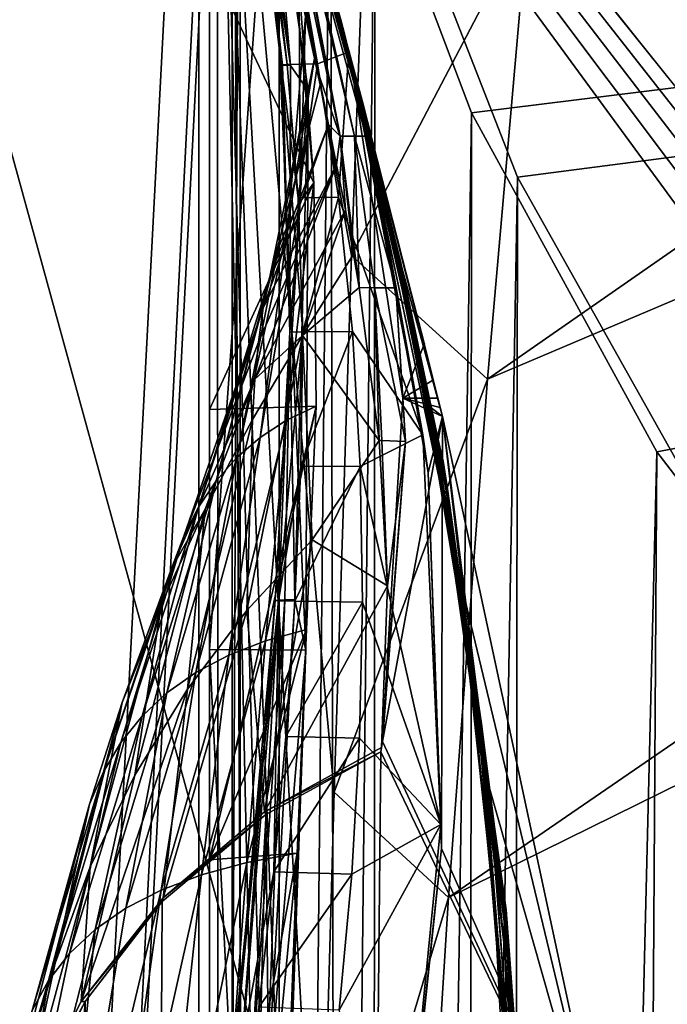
# Model space of a CAD drawing. Header units: metres. Extents: x -1004 to 0, y -808 to 0.
# Tile 47 of 160: x -966 to -918, y -174 to -101. Entities that reach past the tile are written whole.
import ezdxf

# ---------------------------------------------------------------- set-up
doc = ezdxf.new("R2010")
doc.units = ezdxf.units.M

msp = doc.modelspace()

# ---------------------------------------------------------------- linework, layer by layer
at = {"layer": 'None01'}
for points in [[(-951.527527, -65.543846, 163.059708), (-951.527527, -738.401428, 163.059708), (-998.527222, -35.401562, 163.059708)], [(-951.527527, -738.401428, 163.059708), (-968.598267, -746.330383, 163.059708), (-998.527222, -35.401562, 163.059708)], [(-968.598267, -746.330383, 2063.059814), (-951.527527, -738.401428, 2063.059814), (-998.527222, -35.401562, 2063.059814)], [(-998.527222, -35.401562, 2063.059814), (-951.527527, -738.401428, 2063.059814), (-951.527527, -65.543846, 2063.059814)], [(-951.527527, -230.718582, 189.861099), (-951.527527, -313.811188, 184.444244), (-951.527527, -65.543846, 163.059708)], [(-951.527527, -313.811188, 184.444244), (-951.527527, -397.134613, 182.490646), (-951.527527, -65.543846, 163.059708)], [(-951.527527, -65.543846, 163.059708), (-951.527527, -397.134613, 182.490646), (-951.527527, -738.401428, 163.059708)], [(-951.527527, -738.401428, 2063.059814), (-951.527527, -431.996094, 2043.136353), (-951.527527, -65.543846, 2063.059814)], [(-951.527527, -431.996094, 2043.136353), (-951.527527, -364.768219, 2043.003296), (-951.527527, -65.543846, 2063.059814)], [(-951.527527, -65.543846, 2063.059814), (-951.527527, -364.768219, 2043.003296), (-951.527527, -297.582825, 2040.610718)], [(-951.527527, -297.582825, 2040.610718), (-951.527527, -230.515762, 2035.961548), (-951.527527, -65.543846, 2063.059814)], [(-951.527527, -230.515762, 2035.961548), (-951.527527, -163.642868, 2029.060913), (-951.527527, -65.543846, 2063.059814)], [(-951.527527, -65.543846, 2063.059814), (-951.527527, -163.642868, 2029.060913), (-951.527527, -130.302856, 2024.768555)], [(-951.527527, -130.302856, 2024.768555), (-951.527527, -97.03968, 2019.916504), (-951.527527, -65.543846, 2063.059814)], [(-951.527527, -66.081009, 210.95433), (-951.527527, -148.071564, 198.713043), (-951.527527, -65.543846, 163.059708)], [(-951.527527, -65.543846, 163.059708), (-951.527527, -148.071564, 198.713043), (-951.527527, -230.718582, 189.861099)], [(-951.527527, -66.081009, 210.95433), (-947.09491, -86.250534, 207.620117), (-951.527527, -148.071564, 198.713043)], [(-950.884949, -69.922661, 617.920044), (-950.884644, -69.922577, 618.872253), (-941.19519, -103.809006, 617.920044)], [(-950.884949, -69.922661, 617.920044), (-941.19519, -103.809006, 617.920044), (-946.939148, -85.15416, 566.619446)], [(-941.19574, -103.808975, 659.694153), (-950.884644, -69.922577, 659.947876), (-950.884705, -69.923889, 660.920044)], [(-950.884644, -69.922577, 1564.920044), (-941.519653, -102.607643, 1113.927246), (-950.884705, -69.923889, 660.920044)], [(-941.195496, -103.808914, 660.920044), (-941.19574, -103.808975, 659.694153), (-950.884705, -69.923889, 660.920044)], [(-941.53125, -102.478889, 774.292114), (-941.195496, -103.808914, 660.920044), (-950.884705, -69.923889, 660.920044)], [(-941.519653, -102.607643, 1113.927246), (-941.796814, -101.489136, 1000.841492), (-950.884705, -69.923889, 660.920044)], [(-950.884705, -69.923889, 660.920044), (-941.796814, -101.489136, 1000.841492), (-941.800781, -101.447708, 887.614563)], [(-941.53125, -102.478889, 774.292114), (-950.884705, -69.923889, 660.920044), (-941.800781, -101.447708, 887.614563)], [(-950.884644, -69.922577, 1564.920044), (-950.884644, -69.922577, 1565.869141), (-941.195007, -103.808792, 1564.920044)], [(-950.884644, -69.922577, 1565.869141), (-941.186584, -103.839287, 1566.123047), (-941.195007, -103.808792, 1564.920044)], [(-950.884644, -69.922577, 1607.149292), (-945.570801, -88.032204, 1607.920044), (-941.45166, -102.840431, 1606.902344)], [(-941.45166, -102.840431, 1606.902344), (-934.268005, -130.813202, 1566.304321), (-950.884644, -69.922577, 1607.149292)], [(-934.268005, -130.813202, 1566.304321), (-941.186584, -103.839287, 1566.123047), (-950.884644, -69.922577, 1607.149292)], [(-950.884644, -69.922577, 1607.149292), (-941.186584, -103.839287, 1566.123047), (-950.884644, -69.922577, 1565.869141)], [(-934.268555, -130.810028, 619.307373), (-950.884644, -69.922577, 659.947876), (-941.19574, -103.808975, 659.694153)], [(-934.268555, -130.810028, 619.307373), (-940.206848, -107.499344, 619.151855), (-950.884644, -69.922577, 659.947876)], [(-940.206848, -107.499344, 619.151855), (-941.194763, -103.808952, 619.125977), (-950.884644, -69.922577, 659.947876)], [(-950.884644, -69.922577, 659.947876), (-941.194763, -103.808952, 619.125977), (-950.884644, -69.922577, 618.872253)], [(-950.884644, -69.922577, 618.872253), (-941.194763, -103.808952, 619.125977), (-941.19519, -103.809006, 617.920044)], [(-939.053528, -112.470459, 1452.292236), (-950.884644, -69.922577, 1564.920044), (-941.195007, -103.808792, 1564.920044)], [(-940.147827, -108.095726, 1339.614502), (-940.96991, -104.808662, 1226.841309), (-950.884644, -69.922577, 1564.920044)], [(-940.96991, -104.808662, 1226.841309), (-941.519653, -102.607643, 1113.927246), (-950.884644, -69.922577, 1564.920044)], [(-950.884644, -69.922577, 1564.920044), (-939.053528, -112.470459, 1452.292236), (-940.147827, -108.095726, 1339.614502)], [(-948.405212, -85.221779, 412.720001), (-946.211121, -104.775215, 359.402954), (-948.517517, -85.244316, 361.43457)], [(-946.132019, -104.798409, 307.769409), (-948.360352, -85.266853, 310.173492), (-948.517517, -85.244316, 361.43457)], [(-946.211121, -104.775215, 359.402954), (-946.132019, -104.798409, 307.769409), (-948.517517, -85.244316, 361.43457)], [(-945.767578, -104.752022, 411.08374), (-948.405212, -85.221779, 412.720001), (-948.0224, -85.199242, 464.018127)], [(-946.211121, -104.775215, 359.402954), (-948.405212, -85.221779, 412.720001), (-945.767578, -104.752022, 411.08374)], [(-945.532715, -104.821602, 256.205536), (-948.360352, -85.266853, 310.173492), (-946.132019, -104.798409, 307.769409)], [(-945.532715, -104.821602, 256.205536), (-947.934937, -85.289391, 258.948364), (-948.360352, -85.266853, 310.173492)], [(-943.524719, -104.705643, 514.499451), (-948.0224, -85.199242, 464.018127), (-947.481384, -85.176697, 515.318787)], [(-945.767578, -104.752022, 411.08374), (-948.0224, -85.199242, 464.018127), (-943.524719, -104.705643, 514.499451)], [(-947.09491, -86.250534, 207.620117), (-947.934937, -85.289391, 258.948364), (-945.532715, -104.821602, 256.205536)], [(-946.939148, -85.15416, 566.619446), (-943.524719, -104.705643, 514.499451), (-947.481384, -85.176697, 515.318787)], [(-946.939148, -85.15416, 566.619446), (-941.19519, -103.809006, 617.920044), (-943.524719, -104.705643, 514.499451)], [(-947.09491, -86.250534, 207.620117), (-944.380859, -148.124725, 198.7061), (-951.527527, -148.071564, 198.713043)], [(-947.09491, -86.250534, 207.620117), (-944.21875, -106.702522, 204.455399), (-944.380859, -148.124725, 198.7061)], [(-944.21875, -106.702522, 204.455399), (-947.09491, -86.250534, 207.620117), (-945.532715, -104.821602, 256.205536)], [(-941.845093, -110.046165, 1814.920044), (-946.025757, -87.96389, 1764.539551), (-946.174438, -87.94207, 1814.920044)], [(-941.845093, -110.046165, 1814.920044), (-946.174438, -87.94207, 1814.920044), (-945.620544, -92.158539, 1917.032715)], [(-940.786987, -110.053024, 1713.19873), (-946.025757, -87.96389, 1764.539551), (-941.845093, -110.046165, 1814.920044)], [(-945.874084, -87.986664, 1712.333008), (-946.025757, -87.96389, 1764.539551), (-940.786987, -110.053024, 1713.19873)], [(-945.722412, -88.00943, 1660.126465), (-945.874084, -87.986664, 1712.333008), (-940.786987, -110.053024, 1713.19873)], [(-940.786987, -110.053024, 1713.19873), (-939.660706, -110.053299, 1607.925659), (-945.722412, -88.00943, 1660.126465)], [(-939.660706, -110.053299, 1607.925659), (-941.198303, -103.809669, 1607.920044), (-945.722412, -88.00943, 1660.126465)], [(-945.722412, -88.00943, 1660.126465), (-941.198303, -103.809669, 1607.920044), (-945.570801, -88.032204, 1607.920044)], [(-945.570801, -88.032204, 1607.920044), (-941.198303, -103.809669, 1607.920044), (-941.45166, -102.840431, 1606.902344)], [(-944.425171, -101.195656, 1968.070679), (-943.759521, -104.295235, 1935.247681), (-945.620544, -92.158539, 1917.032715)], [(-945.620544, -92.158539, 1917.032715), (-943.759521, -104.295235, 1935.247681), (-943.473145, -105.368233, 1918.047607)], [(-943.473145, -105.368233, 1918.047607), (-941.845093, -110.046165, 1814.920044), (-945.620544, -92.158539, 1917.032715)], [(-951.527527, -130.302856, 2024.768555), (-943.787109, -113.503784, 2022.389526), (-951.527527, -97.03968, 2019.916504)], [(-943.787109, -113.503784, 2022.389526), (-945.310303, -97.03981, 2019.916504), (-951.527527, -97.03968, 2019.916504)], [(-944.891968, -99.005341, 1993.984253), (-945.310303, -97.03981, 2019.916504), (-943.787109, -113.503784, 2022.389526)], [(-944.425171, -101.195656, 1968.070679), (-944.891968, -99.005341, 1993.984253), (-944.812378, -114.907578, 1996.415771)], [(-944.891968, -99.005341, 1993.984253), (-943.787109, -113.503784, 2022.389526), (-944.812378, -114.907578, 1996.415771)], [(-943.759521, -104.295235, 1935.247681), (-944.425171, -101.195656, 1968.070679), (-945.699097, -116.536667, 1970.436768)], [(-944.425171, -101.195656, 1968.070679), (-944.812378, -114.907578, 1996.415771), (-945.699097, -116.536667, 1970.436768)], [(-941.796814, -101.489136, 1000.841492), (-934.223999, -134.113083, 887.675659), (-941.800781, -101.447708, 887.614563)], [(-941.800781, -101.447708, 887.614563), (-934.223999, -134.113083, 887.675659), (-933.908936, -136.174759, 774.361389)], [(-933.908936, -136.174759, 774.361389), (-941.53125, -102.478889, 774.292114), (-941.800781, -101.447708, 887.614563)], [(-937.348022, -119.432922, 1113.927246), (-934.243042, -134.196777, 1000.864014), (-941.796814, -101.489136, 1000.841492)], [(-934.243042, -134.196777, 1000.864014), (-934.223999, -134.113083, 887.675659), (-941.796814, -101.489136, 1000.841492)], [(-937.348022, -119.432922, 1113.927246), (-941.796814, -101.489136, 1000.841492), (-941.519653, -102.607643, 1113.927246)], [(-933.908936, -136.174759, 774.361389), (-935.001526, -130.764908, 660.94458), (-941.53125, -102.478889, 774.292114)], [(-935.001526, -130.764908, 660.94458), (-941.195496, -103.808914, 660.920044), (-941.53125, -102.478889, 774.292114)], [(-940.96991, -104.808662, 1226.841309), (-937.348022, -119.432922, 1113.927246), (-941.519653, -102.607643, 1113.927246)], [(-941.45166, -102.840431, 1606.902344), (-941.198303, -103.809669, 1607.920044), (-941.190796, -103.807701, 1606.895508)], [(-941.45166, -102.840431, 1606.902344), (-941.190796, -103.807701, 1606.895508), (-934.268005, -130.813202, 1566.304321)], [(-941.19519, -103.809006, 617.920044), (-941.980896, -114.562691, 514.106567), (-943.524719, -104.705643, 514.499451)], [(-941.19519, -103.809006, 617.920044), (-935.715576, -132.169846, 617.859741), (-941.980896, -114.562691, 514.106567)], [(-941.198303, -103.809669, 1607.920044), (-939.660706, -110.053299, 1607.925659), (-941.190796, -103.807701, 1606.895508)], [(-941.19574, -103.808975, 659.694153), (-941.195496, -103.808914, 660.920044), (-935.122742, -130.137619, 659.5354)], [(-934.268005, -130.813248, 659.512756), (-934.268555, -130.810028, 619.307373), (-941.19574, -103.808975, 659.694153)], [(-941.19574, -103.808975, 659.694153), (-935.122742, -130.137619, 659.5354), (-934.268005, -130.813248, 659.512756)], [(-941.195496, -103.808914, 660.920044), (-935.001526, -130.764908, 660.94458), (-935.122742, -130.137619, 659.5354)], [(-940.206848, -107.499344, 619.151855), (-941.19519, -103.809006, 617.920044), (-941.194763, -103.808952, 619.125977)], [(-935.715576, -132.169846, 617.859741), (-941.19519, -103.809006, 617.920044), (-940.206848, -107.499344, 619.151855)], [(-932.750244, -143.835297, 1564.866455), (-941.195007, -103.808792, 1564.920044), (-941.186584, -103.839287, 1566.123047)], [(-932.750244, -143.835297, 1564.866455), (-939.053528, -112.470459, 1452.292236), (-941.195007, -103.808792, 1564.920044)], [(-939.660706, -110.053299, 1607.925659), (-937.716309, -121.286781, 1607.962036), (-941.190796, -103.807701, 1606.895508)], [(-941.190796, -103.807701, 1606.895508), (-937.716309, -121.286781, 1607.962036), (-937.197937, -129.448639, 1606.805176)], [(-941.190796, -103.807701, 1606.895508), (-934.268005, -130.813248, 1606.714233), (-934.268005, -130.813202, 1566.304321)], [(-935.601074, -125.398163, 1606.749146), (-941.190796, -103.807701, 1606.895508), (-937.197937, -129.448639, 1606.805176)], [(-932.750244, -143.835297, 1564.866455), (-941.186584, -103.839287, 1566.123047), (-932.752258, -143.826721, 1566.343628)], [(-941.186584, -103.839287, 1566.123047), (-934.268005, -130.813202, 1566.304321), (-932.752258, -143.826721, 1566.343628)], [(-943.340088, -106.249413, 1916.30835), (-943.759521, -104.295235, 1935.247681), (-947.060242, -120.469749, 1918.47937)], [(-947.060242, -120.469749, 1918.47937), (-943.759521, -104.295235, 1935.247681), (-946.447449, -118.3908, 1944.456543)], [(-943.759521, -104.295235, 1935.247681), (-945.699097, -116.536667, 1970.436768), (-946.447449, -118.3908, 1944.456543)], [(-944.957581, -114.608536, 410.299042), (-946.211121, -104.775215, 359.402954), (-945.767578, -104.752022, 411.08374)], [(-944.957581, -114.608536, 410.299042), (-944.621643, -124.533386, 409.539307), (-946.211121, -104.775215, 359.402954)], [(-944.621643, -124.533386, 409.539307), (-945.586365, -124.558578, 305.499756), (-946.211121, -104.775215, 359.402954)], [(-946.211121, -104.775215, 359.402954), (-945.586365, -124.558578, 305.499756), (-946.132019, -104.798409, 307.769409)], [(-945.586365, -124.558578, 305.499756), (-945.532715, -104.821602, 256.205536), (-946.132019, -104.798409, 307.769409)], [(-944.957581, -114.608536, 410.299042), (-945.767578, -104.752022, 411.08374), (-943.524719, -104.705643, 514.499451)], [(-944.21875, -106.702522, 204.455399), (-945.532715, -104.821602, 256.205536), (-945.586365, -124.558578, 305.499756)], [(-943.524719, -104.705643, 514.499451), (-941.980896, -114.562691, 514.106567), (-944.957581, -114.608536, 410.299042)], [(-943.759521, -104.295235, 1935.247681), (-943.340088, -106.249413, 1916.30835), (-943.473145, -105.368233, 1918.047607)], [(-936.725037, -122.72876, 1226.853516), (-940.96991, -104.808662, 1226.841309), (-940.147827, -108.095726, 1339.614502)], [(-940.96991, -104.808662, 1226.841309), (-936.725037, -122.72876, 1226.853516), (-937.348022, -119.432922, 1113.927246)], [(-943.473145, -105.368233, 1918.047607), (-943.340088, -106.249413, 1916.30835), (-942.720947, -109.182549, 1889.853027)], [(-943.473145, -105.368233, 1918.047607), (-942.720947, -109.182549, 1889.853027), (-941.845093, -110.046165, 1814.920044)], [(-942.720947, -109.182549, 1889.853027), (-943.340088, -106.249413, 1916.30835), (-947.060242, -120.469749, 1918.47937)], [(-945.2146, -144.378586, 225.172958), (-944.21875, -106.702522, 204.455399), (-945.586365, -124.558578, 305.499756)], [(-944.380859, -148.124725, 198.7061), (-944.21875, -106.702522, 204.455399), (-945.2146, -144.378586, 225.172958)], [(-934.268555, -130.810028, 619.307373), (-935.336853, -134.949615, 619.279358), (-940.206848, -107.499344, 619.151855)], [(-935.336853, -134.949615, 619.279358), (-935.715576, -132.169846, 617.859741), (-940.206848, -107.499344, 619.151855)], [(-935.789063, -127.650375, 1339.64624), (-936.725037, -122.72876, 1226.853516), (-940.147827, -108.095726, 1339.614502)], [(-939.053528, -112.470459, 1452.292236), (-935.789063, -127.650375, 1339.64624), (-940.147827, -108.095726, 1339.614502)], [(-942.108704, -112.181427, 1864.78418), (-942.720947, -109.182549, 1889.853027), (-947.542419, -122.773277, 1892.509155)], [(-942.720947, -109.182549, 1889.853027), (-947.060242, -120.469749, 1918.47937), (-947.542419, -122.773277, 1892.509155)], [(-942.720947, -109.182549, 1889.853027), (-942.108704, -112.181427, 1864.78418), (-941.845093, -110.046165, 1814.920044)], [(-941.845093, -110.046165, 1814.920044), (-942.108704, -112.181427, 1864.78418), (-941.463135, -115.508835, 1838.854248)], [(-940.452332, -121.259209, 1797.731079), (-940.786987, -110.053024, 1713.19873), (-941.845093, -110.046165, 1814.920044)], [(-941.845093, -110.046165, 1814.920044), (-940.869568, -118.784576, 1814.920166), (-940.452332, -121.259209, 1797.731079)], [(-941.463135, -115.508835, 1838.854248), (-940.869568, -118.784576, 1814.920166), (-941.845093, -110.046165, 1814.920044)], [(-939.300842, -121.27903, 1713.610474), (-940.786987, -110.053024, 1713.19873), (-940.452332, -121.259209, 1797.731079)], [(-939.300842, -121.27903, 1713.610474), (-937.716309, -121.286781, 1607.962036), (-940.786987, -110.053024, 1713.19873)], [(-937.716309, -121.286781, 1607.962036), (-939.660706, -110.053299, 1607.925659), (-940.786987, -110.053024, 1713.19873)], [(-941.463135, -115.508835, 1838.854248), (-942.108704, -112.181427, 1864.78418), (-948.169434, -128.053329, 1840.604492)], [(-948.169434, -128.053329, 1840.604492), (-942.108704, -112.181427, 1864.78418), (-947.907227, -125.301193, 1866.549561)], [(-942.108704, -112.181427, 1864.78418), (-947.542419, -122.773277, 1892.509155), (-947.907227, -125.301193, 1866.549561)], [(-934.540283, -134.200165, 1452.327759), (-939.053528, -112.470459, 1452.292236), (-932.750244, -143.835297, 1564.866455)], [(-939.053528, -112.470459, 1452.292236), (-934.540283, -134.200165, 1452.327759), (-935.789063, -127.650375, 1339.64624)], [(-943.630615, -130.046631, 2024.733398), (-943.787109, -113.503784, 2022.389526), (-951.527527, -130.302856, 2024.768555)], [(-944.812378, -114.907578, 1996.415771), (-943.787109, -113.503784, 2022.389526), (-945.811768, -131.091965, 1998.718994)], [(-943.787109, -113.503784, 2022.389526), (-943.630615, -130.046631, 2024.733398), (-945.811768, -131.091965, 1998.718994)], [(-945.699097, -116.536667, 1970.436768), (-944.812378, -114.907578, 1996.415771), (-947.771545, -132.361847, 1972.676636)], [(-944.812378, -114.907578, 1996.415771), (-945.811768, -131.091965, 1998.718994), (-947.771545, -132.361847, 1972.676636)], [(-941.980896, -114.562691, 514.106567), (-944.621643, -124.533386, 409.539307), (-944.957581, -114.608536, 410.299042)], [(-941.980896, -114.562691, 514.106567), (-940.927551, -124.508194, 513.726135), (-944.621643, -124.533386, 409.539307)], [(-935.715576, -132.169846, 617.859741), (-940.927551, -124.508194, 513.726135), (-941.980896, -114.562691, 514.106567)], [(-944.650208, -124.801277, 1813.895874), (-941.463135, -115.508835, 1838.854248), (-948.169434, -128.053329, 1840.604492)], [(-944.650208, -124.801277, 1813.895874), (-940.869568, -118.784576, 1814.920166), (-941.463135, -115.508835, 1838.854248)], [(-946.447449, -118.3908, 1944.456543), (-945.699097, -116.536667, 1970.436768), (-949.509827, -133.856033, 1946.612671)], [(-945.699097, -116.536667, 1970.436768), (-947.771545, -132.361847, 1972.676636), (-949.509827, -133.856033, 1946.612671)], [(-949.509827, -133.856033, 1946.612671), (-951.029114, -135.57431, 1920.532959), (-946.447449, -118.3908, 1944.456543)], [(-951.029114, -135.57431, 1920.532959), (-947.060242, -120.469749, 1918.47937), (-946.447449, -118.3908, 1944.456543)], [(-940.452332, -121.259209, 1797.731079), (-940.869568, -118.784576, 1814.920166), (-944.650208, -124.801277, 1813.895874)], [(-936.725037, -122.72876, 1226.853516), (-933.966858, -136.434616, 1113.927246), (-937.348022, -119.432922, 1113.927246)], [(-937.348022, -119.432922, 1113.927246), (-933.966858, -136.434616, 1113.927246), (-934.243042, -134.196777, 1000.864014)], [(-947.542419, -122.773277, 1892.509155), (-947.060242, -120.469749, 1918.47937), (-952.333984, -137.516464, 1894.443481)], [(-947.060242, -120.469749, 1918.47937), (-951.029114, -135.57431, 1920.532959), (-952.333984, -137.516464, 1894.443481)], [(-938.969543, -132.585068, 1726.532471), (-940.452332, -121.259209, 1797.731079), (-944.650208, -124.801277, 1813.895874)], [(-938.969543, -132.585068, 1726.532471), (-939.300842, -121.27903, 1713.610474), (-940.452332, -121.259209, 1797.731079)], [(-938.775208, -132.593384, 1714.006226), (-939.300842, -121.27903, 1713.610474), (-938.969543, -132.585068, 1726.532471)], [(-938.775208, -132.593384, 1714.006226), (-937.016113, -132.661545, 1608.031738), (-939.300842, -121.27903, 1713.610474)], [(-937.016113, -132.661545, 1608.031738), (-937.716309, -121.286781, 1607.962036), (-939.300842, -121.27903, 1713.610474)], [(-937.716309, -121.286781, 1607.962036), (-937.016113, -132.661545, 1608.031738), (-937.197937, -129.448639, 1606.805176)], [(-947.907227, -125.301193, 1866.549561), (-947.542419, -122.773277, 1892.509155), (-953.436462, -139.682297, 1868.349976)], [(-947.542419, -122.773277, 1892.509155), (-952.333984, -137.516464, 1894.443481), (-953.436462, -139.682297, 1868.349976)], [(-933.396423, -140.837204, 1226.865601), (-936.725037, -122.72876, 1226.853516), (-935.789063, -127.650375, 1339.64624)], [(-933.396423, -140.837204, 1226.865601), (-933.966858, -136.434616, 1113.927246), (-936.725037, -122.72876, 1226.853516)], [(-946.427734, -144.412262, 277.274628), (-945.586365, -124.558578, 305.499756), (-946.670227, -144.429108, 303.384949)], [(-946.670227, -144.429108, 303.384949), (-945.586365, -124.558578, 305.499756), (-946.423096, -144.462784, 355.698334)], [(-946.427734, -144.412262, 277.274628), (-945.9422, -144.395432, 251.202225), (-945.586365, -124.558578, 305.499756)], [(-945.586365, -124.558578, 305.499756), (-944.621643, -124.533386, 409.539307), (-946.423096, -144.462784, 355.698334)], [(-946.423096, -144.462784, 355.698334), (-944.621643, -124.533386, 409.539307), (-944.75293, -134.500809, 408.806305)], [(-945.9422, -144.395432, 251.202225), (-945.2146, -144.378586, 225.172958), (-945.586365, -124.558578, 305.499756)], [(-944.621643, -124.533386, 409.539307), (-940.927551, -124.508194, 513.726135), (-944.75293, -134.500809, 408.806305)], [(-944.75293, -134.500809, 408.806305), (-940.927551, -124.508194, 513.726135), (-940.35907, -134.515167, 513.359131)], [(-940.927551, -124.508194, 513.726135), (-935.715576, -132.169846, 617.859741), (-940.35907, -134.515167, 513.359131)], [(-954.350098, -142.071625, 1842.258301), (-948.169434, -128.053329, 1840.604492), (-947.907227, -125.301193, 1866.549561)], [(-953.436462, -139.682297, 1868.349976), (-954.350098, -142.071625, 1842.258301), (-947.907227, -125.301193, 1866.549561)], [(-943.910583, -139.95018, 1710.803101), (-944.650208, -124.801277, 1813.895874), (-948.754211, -145.171112, 1711.220215)], [(-944.650208, -124.801277, 1813.895874), (-948.341797, -131.02951, 1814.677612), (-948.754211, -145.171112, 1711.220215)], [(-948.341797, -131.02951, 1814.677612), (-944.650208, -124.801277, 1813.895874), (-948.169434, -128.053329, 1840.604492)], [(-938.969543, -132.585068, 1726.532471), (-944.650208, -124.801277, 1813.895874), (-943.910583, -139.95018, 1710.803101)], [(-937.197937, -129.448639, 1606.805176), (-934.931274, -128.104813, 1606.731567), (-935.601074, -125.398163, 1606.749146)], [(-951.837708, -137.676758, 1815.437378), (-948.169434, -128.053329, 1840.604492), (-954.350098, -142.071625, 1842.258301)], [(-951.837708, -137.676758, 1815.437378), (-948.341797, -131.02951, 1814.677612), (-948.169434, -128.053329, 1840.604492)], [(-934.598816, -129.458817, 1606.7229), (-934.931274, -128.104813, 1606.731567), (-937.197937, -129.448639, 1606.805176)], [(-932.532349, -147.411484, 1339.677979), (-933.396423, -140.837204, 1226.865601), (-935.789063, -127.650375, 1339.64624)], [(-934.540283, -134.200165, 1452.327759), (-932.532349, -147.411484, 1339.677979), (-935.789063, -127.650375, 1339.64624)], [(-937.197937, -129.448639, 1606.805176), (-937.016113, -132.661545, 1608.031738), (-938.702515, -154.88063, 1606.828857)], [(-937.197937, -129.448639, 1606.805176), (-938.702515, -154.88063, 1606.828857), (-934.268005, -130.813248, 1606.714233)], [(-934.433228, -130.135971, 1606.718506), (-937.197937, -129.448639, 1606.805176), (-934.268005, -130.813248, 1606.714233)], [(-934.433228, -130.135971, 1606.718506), (-934.598816, -129.458817, 1606.7229), (-937.197937, -129.448639, 1606.805176)], [(-951.527527, -163.642868, 2029.060913), (-944.341858, -146.590912, 2026.936768), (-943.630615, -130.046631, 2024.733398)], [(-951.527527, -163.642868, 2029.060913), (-943.630615, -130.046631, 2024.733398), (-951.527527, -130.302856, 2024.768555)], [(-945.811768, -131.091965, 1998.718994), (-943.630615, -130.046631, 2024.733398), (-947.373047, -147.430542, 2000.883057)], [(-947.373047, -147.430542, 2000.883057), (-943.630615, -130.046631, 2024.733398), (-944.341858, -146.590912, 2026.936768)], [(-935.122742, -130.137619, 659.5354), (-935.001526, -130.764908, 660.94458), (-930.834656, -158.155579, 659.426208)], [(-935.122742, -130.137619, 659.5354), (-930.834656, -158.155579, 659.426208), (-934.268005, -130.813248, 659.512756)], [(-948.754211, -145.171112, 1711.220215), (-948.341797, -131.02951, 1814.677612), (-953.166199, -151.002762, 1711.625244)], [(-948.341797, -131.02951, 1814.677612), (-951.837708, -137.676758, 1815.437378), (-953.166199, -151.002762, 1711.625244)], [(-947.771545, -132.361847, 1972.676636), (-945.811768, -131.091965, 1998.718994), (-950.105713, -148.492645, 1974.780518)], [(-950.105713, -148.492645, 1974.780518), (-945.811768, -131.091965, 1998.718994), (-947.373047, -147.430542, 2000.883057)], [(-934.268005, -130.813248, 1606.714233), (-938.702515, -154.88063, 1606.828857), (-920.940735, -192.999664, 1606.365234)], [(-934.343506, -162.811096, 619.305359), (-935.336853, -134.949615, 619.279358), (-934.268555, -130.810028, 619.307373)], [(-935.001526, -130.764908, 660.94458), (-930.837341, -158.108261, 661.018005), (-930.834656, -158.155579, 659.426208)], [(-930.837341, -158.108261, 661.018005), (-935.001526, -130.764908, 660.94458), (-933.908936, -136.174759, 774.361389)], [(-920.938354, -193.000595, 619.656433), (-934.343506, -162.811096, 619.305359), (-934.268555, -130.810028, 619.307373)], [(-920.938354, -193.000595, 619.656433), (-934.268555, -130.810028, 619.307373), (-934.268005, -130.813248, 659.512756)], [(-934.268005, -130.813202, 1566.304321), (-934.268005, -130.813248, 1606.714233), (-920.940674, -192.999664, 1566.653198)], [(-934.268005, -130.813202, 1566.304321), (-920.940674, -192.999664, 1566.653198), (-932.752258, -143.826721, 1566.343628)], [(-934.268005, -130.813248, 1606.714233), (-920.940735, -192.999664, 1606.365234), (-920.940674, -192.999664, 1566.653198)], [(-920.940735, -192.999664, 659.163818), (-920.938354, -193.000595, 619.656433), (-934.268005, -130.813248, 659.512756)], [(-934.268005, -130.813248, 659.512756), (-930.834656, -158.155579, 659.426208), (-920.940735, -192.999664, 659.163818)], [(-949.509827, -133.856033, 1946.612671), (-947.771545, -132.361847, 1972.676636), (-952.539612, -149.776993, 1948.636963)], [(-952.539612, -149.776993, 1948.636963), (-947.771545, -132.361847, 1972.676636), (-950.105713, -148.492645, 1974.780518)], [(-938.332947, -143.360947, 1667.273682), (-938.969543, -132.585068, 1726.532471), (-943.910583, -139.95018, 1710.803101)], [(-940.35907, -134.515167, 513.359131), (-935.715576, -132.169846, 617.859741), (-934.387817, -161.021835, 617.679321)], [(-938.332947, -143.360947, 1667.273682), (-938.775208, -132.593384, 1714.006226), (-938.969543, -132.585068, 1726.532471)], [(-938.799927, -155.328033, 1608.268555), (-937.016113, -132.661545, 1608.031738), (-938.332947, -143.360947, 1667.273682)], [(-937.016113, -132.661545, 1608.031738), (-938.799927, -155.328033, 1608.268555), (-938.702515, -154.88063, 1606.828857)], [(-937.016113, -132.661545, 1608.031738), (-938.775208, -132.593384, 1714.006226), (-938.332947, -143.360947, 1667.273682)], [(-934.387817, -161.021835, 617.679321), (-935.715576, -132.169846, 617.859741), (-935.336853, -134.949615, 619.279358)], [(-951.029114, -135.57431, 1920.532959), (-949.509827, -133.856033, 1946.612671), (-954.677063, -151.283371, 1922.460327)], [(-954.677063, -151.283371, 1922.460327), (-949.509827, -133.856033, 1946.612671), (-952.539612, -149.776993, 1948.636963)], [(-934.223999, -134.113083, 887.675659), (-934.243042, -134.196777, 1000.864014), (-929.552063, -167.3414, 887.736755)], [(-934.223999, -134.113083, 887.675659), (-929.406311, -170.442398, 774.430603), (-933.908936, -136.174759, 774.361389)], [(-929.406311, -170.442398, 774.430603), (-934.223999, -134.113083, 887.675659), (-929.552063, -167.3414, 887.736755)], [(-946.423096, -144.462784, 355.698334), (-944.75293, -134.500809, 408.806305), (-945.196045, -144.49646, 408.10022)], [(-945.196045, -144.49646, 408.10022), (-944.75293, -134.500809, 408.806305), (-940.35907, -134.515167, 513.359131)], [(-940.200562, -144.563797, 513.005615), (-945.196045, -144.49646, 408.10022), (-940.35907, -134.515167, 513.359131)], [(-940.35907, -134.515167, 513.359131), (-934.387817, -161.021835, 617.679321), (-940.200562, -144.563797, 513.005615)], [(-932.532349, -147.411484, 1339.677979), (-934.540283, -134.200165, 1452.327759), (-931.374817, -156.160614, 1452.363159)], [(-931.374817, -156.160614, 1452.363159), (-934.540283, -134.200165, 1452.327759), (-932.750244, -143.835297, 1564.866455)], [(-933.966858, -136.434616, 1113.927246), (-931.385681, -153.576004, 1113.927246), (-934.243042, -134.196777, 1000.864014)], [(-934.243042, -134.196777, 1000.864014), (-931.385681, -153.576004, 1113.927246), (-929.619507, -167.462708, 1000.886475)], [(-934.243042, -134.196777, 1000.864014), (-929.619507, -167.462708, 1000.886475), (-929.552063, -167.3414, 887.736755)], [(-952.333984, -137.516464, 1894.443481), (-951.029114, -135.57431, 1920.532959), (-956.522034, -153.011597, 1896.258423)], [(-956.522034, -153.011597, 1896.258423), (-951.029114, -135.57431, 1920.532959), (-954.677063, -151.283371, 1922.460327)], [(-934.343506, -162.811096, 619.305359), (-934.387817, -161.021835, 617.679321), (-935.336853, -134.949615, 619.279358)], [(-929.406311, -170.442398, 774.430603), (-930.837341, -158.108261, 661.018005), (-933.908936, -136.174759, 774.361389)], [(-933.966858, -136.434616, 1113.927246), (-933.396423, -140.837204, 1226.865601), (-931.385681, -153.576004, 1113.927246)], [(-953.436462, -139.682297, 1868.349976), (-952.333984, -137.516464, 1894.443481), (-958.085449, -154.961456, 1870.038818)], [(-958.085449, -154.961456, 1870.038818), (-952.333984, -137.516464, 1894.443481), (-956.522034, -153.011597, 1896.258423)], [(-953.166199, -151.002762, 1711.625244), (-951.837708, -137.676758, 1815.437378), (-957.066895, -157.363968, 1712.017822)], [(-951.837708, -137.676758, 1815.437378), (-955.086609, -144.684265, 1816.174194), (-957.066895, -157.363968, 1712.017822)], [(-955.086609, -144.684265, 1816.174194), (-951.837708, -137.676758, 1815.437378), (-954.350098, -142.071625, 1842.258301)], [(-954.350098, -142.071625, 1842.258301), (-953.436462, -139.682297, 1868.349976), (-959.3797, -157.132767, 1843.809082)], [(-959.3797, -157.132767, 1843.809082), (-953.436462, -139.682297, 1868.349976), (-958.085449, -154.961456, 1870.038818)], [(-943.910583, -139.95018, 1710.803101), (-948.754211, -145.171112, 1711.220215), (-947.44635, -160.086212, 1608.599243)], [(-938.332947, -143.360947, 1667.273682), (-943.910583, -139.95018, 1710.803101), (-947.44635, -160.086212, 1608.599243)], [(-933.396423, -140.837204, 1226.865601), (-930.994507, -159.086258, 1226.877686), (-931.385681, -153.576004, 1113.927246)], [(-933.396423, -140.837204, 1226.865601), (-932.532349, -147.411484, 1339.677979), (-930.994507, -159.086258, 1226.877686)], [(-957.998291, -151.988403, 1816.887207), (-954.350098, -142.071625, 1842.258301), (-959.3797, -157.132767, 1843.809082)], [(-955.086609, -144.684265, 1816.174194), (-954.350098, -142.071625, 1842.258301), (-957.998291, -151.988403, 1816.887207)], [(-947.44635, -160.086212, 1608.599243), (-938.799927, -155.328033, 1608.268555), (-938.332947, -143.360947, 1667.273682)], [(-928.773193, -184.565155, 1564.705811), (-932.752258, -143.826721, 1566.343628), (-928.763367, -184.573654, 1566.444336)], [(-928.773193, -184.565155, 1564.705811), (-932.750244, -143.835297, 1564.866455), (-932.752258, -143.826721, 1566.343628)], [(-920.940674, -192.999664, 1566.653198), (-928.763367, -184.573654, 1566.444336), (-932.752258, -143.826721, 1566.343628)], [(-932.750244, -143.835297, 1564.866455), (-928.773193, -184.565155, 1564.705811), (-931.374817, -156.160614, 1452.363159)], [(-957.066895, -157.363968, 1712.017822), (-955.086609, -144.684265, 1816.174194), (-960.364929, -164.163925, 1712.397461)], [(-960.364929, -164.163925, 1712.397461), (-955.086609, -144.684265, 1816.174194), (-957.998291, -151.988403, 1816.887207)], [(-950.245056, -184.257568, 299.624786), (-946.423096, -144.462784, 355.698334), (-950.411255, -184.392624, 352.521271)], [(-946.423096, -144.462784, 355.698334), (-946.752563, -164.528717, 406.767761), (-950.411255, -184.392624, 352.521271)], [(-949.649597, -184.190048, 273.241486), (-946.670227, -144.429108, 303.384949), (-950.245056, -184.257568, 299.624786)], [(-946.670227, -144.429108, 303.384949), (-946.423096, -144.462784, 355.698334), (-950.245056, -184.257568, 299.624786)], [(-948.713989, -184.122513, 246.911255), (-946.427734, -144.412262, 277.274628), (-949.649597, -184.190048, 273.241486)], [(-949.649597, -184.190048, 273.241486), (-946.427734, -144.412262, 277.274628), (-946.670227, -144.429108, 303.384949)], [(-946.427734, -144.412262, 277.274628), (-948.713989, -184.122513, 246.911255), (-945.9422, -144.395432, 251.202225)], [(-948.713989, -184.122513, 246.911255), (-947.439453, -184.054993, 220.641403), (-945.9422, -144.395432, 251.202225)], [(-947.439453, -184.054993, 220.641403), (-944.380859, -148.124725, 198.7061), (-945.2146, -144.378586, 225.172958)], [(-945.9422, -144.395432, 251.202225), (-947.439453, -184.054993, 220.641403), (-945.2146, -144.378586, 225.172958)], [(-946.752563, -164.528717, 406.767761), (-946.423096, -144.462784, 355.698334), (-945.862061, -154.510162, 407.420715)], [(-945.862061, -154.510162, 407.420715), (-946.423096, -144.462784, 355.698334), (-945.196045, -144.49646, 408.10022)], [(-945.862061, -154.510162, 407.420715), (-945.196045, -144.49646, 408.10022), (-940.200562, -144.563797, 513.005615)], [(-940.40863, -154.636032, 512.665344), (-945.862061, -154.510162, 407.420715), (-940.200562, -144.563797, 513.005615)], [(-934.387817, -161.021835, 617.679321), (-940.40863, -154.636032, 512.665344), (-940.200562, -144.563797, 513.005615)], [(-947.44635, -160.086212, 1608.599243), (-948.754211, -145.171112, 1711.220215), (-954.951233, -166.45314, 1608.90271)], [(-948.754211, -145.171112, 1711.220215), (-953.166199, -151.002762, 1711.625244), (-954.951233, -166.45314, 1608.90271)], [(-945.028442, -163.148102, 2029.001343), (-944.341858, -146.590912, 2026.936768), (-951.527527, -163.642868, 2029.060913)], [(-948.757019, -163.840256, 2002.90979), (-944.341858, -146.590912, 2026.936768), (-945.028442, -163.148102, 2029.001343)], [(-948.757019, -163.840256, 2002.90979), (-947.373047, -147.430542, 2000.883057), (-944.341858, -146.590912, 2026.936768)], [(-952.115784, -164.751465, 1976.749756), (-947.373047, -147.430542, 2000.883057), (-948.757019, -163.840256, 2002.90979)], [(-952.115784, -164.751465, 1976.749756), (-950.105713, -148.492645, 1974.780518), (-947.373047, -147.430542, 2000.883057)], [(-930.994507, -159.086258, 1226.877686), (-932.532349, -147.411484, 1339.677979), (-930.389038, -167.315125, 1339.709717)], [(-930.389038, -167.315125, 1339.709717), (-932.532349, -147.411484, 1339.677979), (-931.374817, -156.160614, 1452.363159)], [(-955.104431, -165.881516, 1950.531006), (-950.105713, -148.492645, 1974.780518), (-952.115784, -164.751465, 1976.749756)], [(-955.104431, -165.881516, 1950.531006), (-952.539612, -149.776993, 1948.636963), (-950.105713, -148.492645, 1974.780518)], [(-951.527527, -148.071564, 198.713043), (-944.380859, -148.124725, 198.7061), (-947.339417, -230.351059, 189.892776)], [(-951.527527, -148.071564, 198.713043), (-947.339417, -230.351059, 189.892776), (-951.527527, -230.718582, 189.861099)], [(-947.339417, -230.351059, 189.892776), (-944.380859, -148.124725, 198.7061), (-947.439453, -184.054993, 220.641403)], [(-957.724854, -167.23024, 1924.262939), (-954.677063, -151.283371, 1922.460327), (-952.539612, -149.776993, 1948.636963)], [(-957.724854, -167.23024, 1924.262939), (-952.539612, -149.776993, 1948.636963), (-955.104431, -165.881516, 1950.531006)], [(-954.951233, -166.45314, 1608.90271), (-953.166199, -151.002762, 1711.625244), (-961.018494, -174.139099, 1609.165771)], [(-953.166199, -151.002762, 1711.625244), (-957.066895, -157.363968, 1712.017822), (-961.018494, -174.139099, 1609.165771)], [(-959.980652, -168.797424, 1897.9552), (-954.677063, -151.283371, 1922.460327), (-957.724854, -167.23024, 1924.262939)], [(-959.980652, -168.797424, 1897.9552), (-956.522034, -153.011597, 1896.258423), (-954.677063, -151.283371, 1922.460327)], [(-960.415466, -159.52533, 1817.577148), (-962.949768, -171.303833, 1712.764648), (-957.998291, -151.988403, 1816.887207)], [(-957.998291, -151.988403, 1816.887207), (-962.949768, -171.303833, 1712.764648), (-960.364929, -164.163925, 1712.397461)], [(-959.3797, -157.132767, 1843.809082), (-960.415466, -159.52533, 1817.577148), (-957.998291, -151.988403, 1816.887207)], [(-959.980652, -168.797424, 1897.9552), (-961.881592, -170.582901, 1871.617065), (-956.522034, -153.011597, 1896.258423)], [(-961.881592, -170.582901, 1871.617065), (-958.085449, -154.961456, 1870.038818), (-956.522034, -153.011597, 1896.258423)], [(-931.385681, -153.576004, 1113.927246), (-929.609863, -170.819366, 1113.927246), (-929.619507, -167.462708, 1000.886475)], [(-931.385681, -153.576004, 1113.927246), (-930.994507, -159.086258, 1226.877686), (-929.609863, -170.819366, 1113.927246)], [(-940.40863, -154.636032, 512.665344), (-946.752563, -164.528717, 406.767761), (-945.862061, -154.510162, 407.420715)], [(-959.3797, -157.132767, 1843.809082), (-958.085449, -154.961456, 1870.038818), (-963.438965, -172.586441, 1845.257935)], [(-958.085449, -154.961456, 1870.038818), (-961.881592, -170.582901, 1871.617065), (-963.438965, -172.586441, 1845.257935)], [(-940.984619, -164.712204, 512.338379), (-946.752563, -164.528717, 406.767761), (-940.40863, -154.636032, 512.665344)], [(-934.387817, -161.021835, 617.679321), (-940.984619, -164.712204, 512.338379), (-940.40863, -154.636032, 512.665344)], [(-938.702515, -154.88063, 1606.828857), (-938.799927, -155.328033, 1608.268555), (-938.832031, -155.633453, 1606.83374)], [(-938.702515, -154.88063, 1606.828857), (-938.832031, -155.633453, 1606.83374), (-920.940735, -192.999664, 1606.365234)], [(-938.799927, -155.328033, 1608.268555), (-947.44635, -160.086212, 1608.599243), (-938.832031, -155.633453, 1606.83374)], [(-947.44635, -160.086212, 1608.599243), (-947.365479, -160.281601, 1607.060425), (-938.832031, -155.633453, 1606.83374)], [(-938.832031, -155.633453, 1606.83374), (-947.365479, -160.281601, 1607.060425), (-942.958923, -576.499146, 1606.941772)], [(-920.940735, -192.999664, 1606.365234), (-938.832031, -155.633453, 1606.83374), (-942.958923, -576.499146, 1606.941772)], [(-928.773193, -184.565155, 1564.705811), (-929.56958, -178.266556, 1452.39856), (-931.374817, -156.160614, 1452.363159)], [(-931.374817, -156.160614, 1452.363159), (-929.56958, -178.266556, 1452.39856), (-930.389038, -167.315125, 1339.709717)], [(-963.438965, -172.586441, 1845.257935), (-964.662415, -174.807861, 1818.887329), (-959.3797, -157.132767, 1843.809082)], [(-964.662415, -174.807861, 1818.887329), (-960.415466, -159.52533, 1817.577148), (-959.3797, -157.132767, 1843.809082)], [(-961.018494, -174.139099, 1609.165771), (-957.066895, -157.363968, 1712.017822), (-960.364929, -164.163925, 1712.397461)], [(-930.834656, -158.155579, 659.426208), (-930.837341, -158.108261, 661.018005), (-928.731445, -185.733261, 659.391968)], [(-930.837341, -158.108261, 661.018005), (-928.725952, -185.686371, 661.140198), (-928.731445, -185.733261, 659.391968)], [(-928.725952, -185.686371, 661.140198), (-930.837341, -158.108261, 661.018005), (-929.406311, -170.442398, 774.430603)], [(-930.834656, -158.155579, 659.426208), (-928.731445, -185.733261, 659.391968), (-920.940735, -192.999664, 659.163818)], [(-967.349854, -185.867737, 1713.461182), (-962.949768, -171.303833, 1712.764648), (-960.415466, -159.52533, 1817.577148)], [(-967.349854, -185.867737, 1713.461182), (-960.415466, -159.52533, 1817.577148), (-964.662415, -174.807861, 1818.887329)], [(-929.609863, -170.819366, 1113.927246), (-930.994507, -159.086258, 1226.877686), (-929.524658, -177.427155, 1226.889771)], [(-929.524658, -177.427155, 1226.889771), (-930.994507, -159.086258, 1226.877686), (-930.389038, -167.315125, 1339.709717)], [(-942.958923, -576.499146, 1606.941772), (-947.365479, -160.281601, 1607.060425), (-957.22522, -562.338135, 1607.315308)], [(-947.365479, -160.281601, 1607.060425), (-955.030334, -166.722961, 1607.258667), (-957.22522, -562.338135, 1607.315308)], [(-954.951233, -166.45314, 1608.90271), (-955.030334, -166.722961, 1607.258667), (-947.365479, -160.281601, 1607.060425)], [(-947.44635, -160.086212, 1608.599243), (-954.951233, -166.45314, 1608.90271), (-947.365479, -160.281601, 1607.060425)], [(-937.240356, -189.778549, 617.38092), (-941.928162, -174.772644, 512.02478), (-934.387817, -161.021835, 617.679321)], [(-941.928162, -174.772644, 512.02478), (-940.984619, -164.712204, 512.338379), (-934.387817, -161.021835, 617.679321)], [(-937.240356, -189.778549, 617.38092), (-934.387817, -161.021835, 617.679321), (-934.343506, -162.811096, 619.305359)], [(-946.265381, -196.305557, 2032.71521), (-945.028442, -163.148102, 2029.001343), (-951.527527, -230.515762, 2035.961548)], [(-951.527527, -230.515762, 2035.961548), (-945.028442, -163.148102, 2029.001343), (-951.527527, -163.642868, 2029.060913)], [(-951.210083, -196.75174, 2006.551758), (-948.757019, -163.840256, 2002.90979), (-945.028442, -163.148102, 2029.001343)], [(-945.028442, -163.148102, 2029.001343), (-946.265381, -196.305557, 2032.71521), (-951.210083, -196.75174, 2006.551758)], [(-920.938354, -193.000595, 619.656433), (-937.254089, -190.537872, 619.229187), (-934.343506, -162.811096, 619.305359)], [(-937.254089, -190.537872, 619.229187), (-937.240356, -189.778549, 617.38092), (-934.343506, -162.811096, 619.305359)], [(-955.660034, -197.406189, 1980.285522), (-948.757019, -163.840256, 2002.90979), (-951.210083, -196.75174, 2006.551758)], [(-955.660034, -197.406189, 1980.285522), (-952.115784, -164.751465, 1976.749756), (-948.757019, -163.840256, 2002.90979)], [(-962.949768, -171.303833, 1712.764648), (-965.446411, -182.832672, 1609.378662), (-960.364929, -164.163925, 1712.397461)], [(-960.364929, -164.163925, 1712.397461), (-965.446411, -182.832672, 1609.378662), (-961.018494, -174.139099, 1609.165771)], [(-959.614624, -198.268723, 1953.928833), (-952.115784, -164.751465, 1976.749756), (-955.660034, -197.406189, 1980.285522)], [(-959.614624, -198.268723, 1953.928833), (-955.104431, -165.881516, 1950.531006), (-952.115784, -164.751465, 1976.749756)], [(-950.411255, -184.392624, 352.521271), (-946.752563, -164.528717, 406.767761), (-947.867493, -174.53894, 406.141388)], [(-946.752563, -164.528717, 406.767761), (-940.984619, -164.712204, 512.338379), (-947.867493, -174.53894, 406.141388)], [(-947.867493, -174.53894, 406.141388), (-940.984619, -164.712204, 512.338379), (-941.928162, -174.772644, 512.02478)], [(-963.075073, -199.339172, 1927.494385), (-955.104431, -165.881516, 1950.531006), (-959.614624, -198.268723, 1953.928833)], [(-963.075073, -199.339172, 1927.494385), (-957.724854, -167.23024, 1924.262939), (-955.104431, -165.881516, 1950.531006)], [(-954.951233, -166.45314, 1608.90271), (-961.018494, -174.139099, 1609.165771), (-955.030334, -166.722961, 1607.258667)], [(-961.018494, -174.139099, 1609.165771), (-960.721008, -174.127411, 1607.405884), (-955.030334, -166.722961, 1607.258667)], [(-957.22522, -562.338135, 1607.315308), (-955.030334, -166.722961, 1607.258667), (-960.721008, -174.127411, 1607.405884)], [(-963.075073, -199.339172, 1927.494385), (-959.980652, -168.797424, 1897.9552), (-957.724854, -167.23024, 1924.262939)], [(-929.56958, -178.266556, 1452.39856), (-929.364746, -187.296432, 1339.741455), (-930.389038, -167.315125, 1339.709717)], [(-930.389038, -167.315125, 1339.709717), (-929.364746, -187.296432, 1339.741455), (-929.524658, -177.427155, 1226.889771)], [(-929.552063, -167.3414, 887.736755), (-929.619507, -167.462708, 1000.886475), (-928.319336, -184.089584, 887.767273)], [(-928.319336, -184.089584, 887.767273), (-929.619507, -167.462708, 1000.886475), (-927.922913, -200.74791, 983.773499)], [(-927.922913, -200.74791, 983.773499), (-929.619507, -167.462708, 1000.886475), (-928.643433, -188.126907, 1113.927246)], [(-929.619507, -167.462708, 1000.886475), (-929.609863, -170.819366, 1113.927246), (-928.643433, -188.126907, 1113.927246)], [(-928.338867, -187.702866, 774.46521), (-929.406311, -170.442398, 774.430603), (-929.552063, -167.3414, 887.736755)], [(-929.552063, -167.3414, 887.736755), (-928.319336, -184.089584, 887.767273), (-928.338867, -187.702866, 774.46521)], [(-963.075073, -199.339172, 1927.494385), (-968.529114, -202.103134, 1874.442505), (-959.980652, -168.797424, 1897.9552)], [(-968.529114, -202.103134, 1874.442505), (-961.881592, -170.582901, 1871.617065), (-959.980652, -168.797424, 1897.9552)], [(-963.438965, -172.586441, 1845.257935), (-961.881592, -170.582901, 1871.617065), (-968.529114, -202.103134, 1874.442505)], [(-928.338867, -187.702866, 774.46521), (-928.725952, -185.686371, 661.140198), (-929.406311, -170.442398, 774.430603)], [(-965.446411, -182.832672, 1609.378662), (-962.949768, -171.303833, 1712.764648), (-967.349854, -185.867737, 1713.461182)], [(-928.643433, -188.126907, 1113.927246), (-929.609863, -170.819366, 1113.927246), (-929.524658, -177.427155, 1226.889771)], [(-972.082825, -205.696533, 1821.230225), (-968.552368, -190.200272, 1820.105103), (-963.438965, -172.586441, 1845.257935)], [(-968.529114, -202.103134, 1874.442505), (-972.082825, -205.696533, 1821.230225), (-963.438965, -172.586441, 1845.257935)], [(-968.552368, -190.200272, 1820.105103), (-964.662415, -174.807861, 1818.887329), (-963.438965, -172.586441, 1845.257935)], [(-957.22522, -562.338135, 1607.315308), (-960.721008, -174.127411, 1607.405884), (-979.964417, -448.915588, 1607.910889)], [(-960.721008, -174.127411, 1607.405884), (-965.265015, -183.0047, 1607.525391), (-979.964417, -448.915588, 1607.910889)], [(-961.018494, -174.139099, 1609.165771), (-965.446411, -182.832672, 1609.378662), (-960.721008, -174.127411, 1607.405884)], [(-965.446411, -182.832672, 1609.378662), (-965.265015, -183.0047, 1607.525391), (-960.721008, -174.127411, 1607.405884)]]:
    msp.add_3dface(points, dxfattribs=at)
at = {"layer": 'None012310'}
for points in [[(-991.018677, -13.016087, 2065.279785), (-991.018677, -791.016113, 2065.279785), (-952.320618, -51.714104, 2065.279785)], [(-949.849792, -54.184963, 2063.023682), (-988.018677, -788.016113, 2063.023682), (-988.018677, -16.016087, 2063.023682)], [(-952.320618, -51.714104, 2065.279785), (-991.018677, -791.016113, 2065.279785), (-952.320618, -751.684326, 2065.279785)], [(-949.259888, -54.774872, 2076.154297), (-952.320618, -51.714104, 2065.279785), (-952.320618, -751.684326, 2065.279785)], [(-949.849792, -54.184963, 2063.023682), (-949.849792, -749.625977, 2063.023682), (-988.018677, -788.016113, 2063.023682)], [(-946.362122, -57.672649, 2075.415039), (-946.362122, -741.070984, 2075.415039), (-949.849792, -54.184963, 2063.023682)], [(-946.362122, -741.070984, 2075.415039), (-949.849792, -749.625977, 2063.023682), (-949.849792, -54.184963, 2063.023682)], [(-949.259888, -744.18219, 2076.154297), (-949.259888, -54.774872, 2076.154297), (-952.320618, -751.684326, 2065.279785)], [(-942.573914, -80.740601, 2094.278809), (-949.259888, -54.774872, 2076.154297), (-949.259888, -744.18219, 2076.154297)], [(-942.573914, -80.740601, 2094.278809), (-932.118103, -108.3162, 2112.660645), (-502.018646, -55.05748, 2077.158447)], [(-502.018646, -55.05748, 2077.158447), (-932.118103, -108.3162, 2112.660645), (-918.387695, -133.430511, 2129.401611)], [(-918.387695, -133.430511, 2129.401611), (-901.755127, -155.084702, 2143.836426), (-502.018646, -55.05748, 2077.158447)], [(-946.362122, -57.672649, 2075.415039), (-939.278992, -86.006744, 2094.30249), (-946.362122, -741.070984, 2075.415039)], [(-928.7276, -113.098167, 2112.361572), (-939.278992, -86.006744, 2094.30249), (-502.018646, -57.672649, 2075.415039)], [(-914.9198, -137.676178, 2128.745361), (-928.7276, -113.098167, 2112.361572), (-502.018646, -57.672649, 2075.415039)], [(-941.272888, -727.559082, 2097.011719), (-942.573914, -80.740601, 2094.278809), (-949.259888, -744.18219, 2076.154297)], [(-932.118103, -108.3162, 2112.660645), (-942.573914, -80.740601, 2094.278809), (-941.272888, -727.559082, 2097.011719)], [(-939.278992, -86.006744, 2094.30249), (-939.5448, -726.510559, 2093.737793), (-946.362122, -741.070984, 2075.415039)], [(-939.278992, -86.006744, 2094.30249), (-928.7276, -113.098167, 2112.361572), (-939.5448, -726.510559, 2093.737793)], [(-932.552673, -713.465515, 2112.023438), (-932.118103, -108.3162, 2112.660645), (-941.272888, -727.559082, 2097.011719)], [(-918.387695, -133.430511, 2129.401611), (-932.118103, -108.3162, 2112.660645), (-932.552673, -713.465515, 2112.023438)], [(-928.7276, -113.098167, 2112.361572), (-929.518494, -710.105225, 2111.226563), (-939.5448, -726.510559, 2093.737793)], [(-928.7276, -113.098167, 2112.361572), (-914.9198, -137.676178, 2128.745361), (-929.518494, -710.105225, 2111.226563)], [(-922.009583, -698.932068, 2125.520752), (-918.387695, -133.430511, 2129.401611), (-932.552673, -713.465515, 2112.023438)], [(-901.755127, -155.084702, 2143.836426), (-918.387695, -133.430511, 2129.401611), (-922.009583, -698.932068, 2125.520752)], [(-914.9198, -137.676178, 2128.745361), (-915.988464, -691.90033, 2127.664551), (-929.518494, -710.105225, 2111.226563)], [(-908.266174, -682.554504, 2138.760986), (-901.755127, -155.084702, 2143.836426), (-922.009583, -698.932068, 2125.520752)]]:
    msp.add_3dface(points, dxfattribs=at)
at = {"layer": 'None012349'}
for points in [[(-994.037292, -794.032166, 90), (-994.037292, -10, 90), (-787.024658, -763.271118, 90)], [(-787.024658, -763.271118, 90), (-994.037292, -10, 90), (-533.424561, -638.481384, 90)], [(-994.037292, -10, 90), (-526.238708, -632.856445, 90), (-533.424561, -638.481384, 90)], [(-10, -10, 90), (-502.018646, -625.846375, 90), (-994.037292, -10, 90)], [(-502.018646, -625.846375, 90), (-510.034576, -626.560547, 90), (-994.037292, -10, 90)], [(-994.037292, -10, 90), (-510.034576, -626.560547, 90), (-518.256042, -628.853394, 90)], [(-518.256042, -628.853394, 90), (-526.238708, -632.856445, 90), (-994.037292, -10, 90)], [(-987.575928, -783.110596, 163.059708), (-950.935486, -64.630676, 163.059708), (-987.575928, -20.921553, 163.059708)], [(-950.816833, -739.955444, 163.059708), (-950.935486, -64.630676, 163.059708), (-987.575928, -783.110596, 163.059708)], [(-939.533386, -79.175285, 140.906677), (-950.935486, -64.630676, 163.059708), (-941.015625, -118.896904, 140.410126)], [(-950.935486, -64.630676, 163.059708), (-942.304626, -158.633881, 139.924194), (-941.015625, -118.896904, 140.410126)], [(-950.816833, -739.955444, 163.059708), (-945.399719, -317.682434, 138.228424), (-950.935486, -64.630676, 163.059708)], [(-945.399719, -317.682434, 138.228424), (-944.945557, -277.909576, 138.60704), (-950.935486, -64.630676, 163.059708)], [(-950.935486, -64.630676, 163.059708), (-944.945557, -277.909576, 138.60704), (-944.277161, -238.14238, 139.01738)], [(-942.304626, -158.633881, 139.924194), (-950.935486, -64.630676, 163.059708), (-943.394409, -198.382919, 139.457993)], [(-950.935486, -64.630676, 163.059708), (-944.277161, -238.14238, 139.01738), (-943.394409, -198.382919, 139.457993)], [(-792.141235, -69.163246, 118.815811), (-841.046387, -65.532867, 118.879181), (-930.929932, -128.049088, 117.787956)], [(-930.929932, -128.049088, 117.787956), (-841.046387, -65.532867, 118.879181), (-927.94043, -93.963303, 118.382927)], [(-742.827515, -72.274109, 118.761513), (-792.141235, -69.163246, 118.815811), (-933.83313, -166.432312, 117.117973)], [(-933.83313, -166.432312, 117.117973), (-792.141235, -69.163246, 118.815811), (-930.929932, -128.049088, 117.787956)], [(-693.214783, -74.83403, 118.716827), (-742.827515, -72.274109, 118.761513), (-936.400391, -207.430908, 116.402344)], [(-936.400391, -207.430908, 116.402344), (-742.827515, -72.274109, 118.761513), (-933.83313, -166.432312, 117.117973)], [(-938.286865, -245.271561, 115.741829), (-646.15448, -76.725967, 118.683807), (-693.214783, -74.83403, 118.716827)], [(-938.286865, -245.271561, 115.741829), (-693.214783, -74.83403, 118.716827), (-936.400391, -207.430908, 116.402344)], [(-598.695557, -78.099586, 118.659828), (-646.15448, -76.725967, 118.683807), (-938.286865, -245.271561, 115.741829)], [(-939.73761, -283.839661, 115.068619), (-940.709534, -322.106171, 114.400673), (-598.695557, -78.099586, 118.659828)], [(-940.709534, -322.106171, 114.400673), (-513.875122, -606.131226, 109.443001), (-598.695557, -78.099586, 118.659828)], [(-939.73761, -283.839661, 115.068619), (-598.695557, -78.099586, 118.659828), (-938.286865, -245.271561, 115.741829)], [(-941.015625, -118.896904, 140.410126), (-927.94043, -93.963303, 118.382927), (-939.533386, -79.175285, 140.906677)], [(-930.929932, -128.049088, 117.787956), (-927.94043, -93.963303, 118.382927), (-941.015625, -118.896904, 140.410126)], [(-942.304626, -158.633881, 139.924194), (-930.929932, -128.049088, 117.787956), (-941.015625, -118.896904, 140.410126)], [(-933.83313, -166.432312, 117.117973), (-930.929932, -128.049088, 117.787956), (-942.304626, -158.633881, 139.924194)], [(-943.394409, -198.382919, 139.457993), (-933.83313, -166.432312, 117.117973), (-942.304626, -158.633881, 139.924194)], [(-936.400391, -207.430908, 116.402344), (-933.83313, -166.432312, 117.117973), (-943.394409, -198.382919, 139.457993)]]:
    msp.add_3dface(points, dxfattribs=at)

doc.saveas('drawing.dxf')
